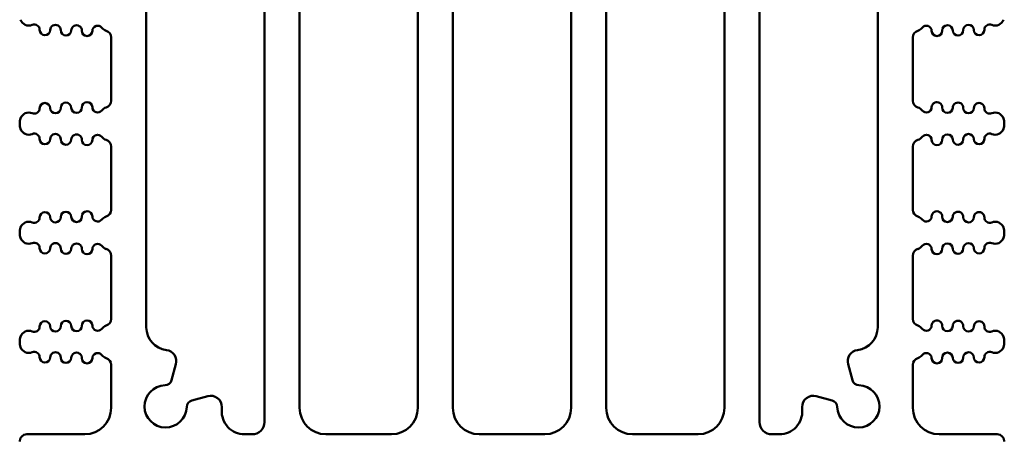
# Model space of a CAD drawing. Header units: inches. Extents: x 1.3 to 23.8, y 0.4 to 18.6.
# Tile 22 of 24: x 9.2 to 12, y 15.6 to 16.8. Entities that reach past the tile are written whole.
import ezdxf

# ---------------------------------------------------------------- set-up
doc = ezdxf.new("R2010")
doc.units = ezdxf.units.IN
doc.header["$LTSCALE"] = 0.8
doc.header["$MEASUREMENT"] = 0
doc.layers.add('Visible (ANSI)', color=7, linetype='Continuous', lineweight=50)

msp = doc.modelspace()

# ---------------------------------------------------------------- linework, layer by layer
at = {"layer": 'Visible (ANSI)'}
for p, q in [((9.8534, 18.2409), (9.8534, 15.6509)), ((9.9534, 15.6909), (9.9534, 18.2409)), ((10.2894, 18.2409), (10.2894, 15.6909)), ((10.3894, 15.6909), (10.3894, 18.2409)), ((10.7254, 18.2409), (10.7254, 15.6909)), ((11.2614, 15.6509), (11.2614, 18.2409)), ((10.8254, 15.6909), (10.8254, 18.0686)), ((11.1614, 18.0656), (11.1614, 15.6909)), ((9.5174, 15.9202), (9.5174, 17.4407)), ((11.5974, 17.4407), (11.5974, 15.9202)), ((9.4174, 16.7453), (9.4174, 16.5654)), ((11.6974, 16.5654), (11.6974, 16.7453)), ((9.1574, 16.4992), (9.1574, 16.5009)), ((11.9574, 16.4992), (11.9574, 16.5009)), ((9.4174, 16.4347), (9.4174, 16.2548)), ((11.6974, 16.2548), (11.6974, 16.4347)), ((9.1574, 16.1887), (9.1574, 16.1903)), ((11.9574, 16.1887), (11.9574, 16.1903)), ((9.4174, 16.1242), (9.4174, 15.9443)), ((11.6974, 15.9443), (11.6974, 16.1242)), ((9.1574, 15.8781), (9.1574, 15.8797)), ((11.9574, 15.8781), (11.9574, 15.8797)), ((9.4174, 15.8136), (9.4174, 15.6909)), ((9.5894, 15.7702), (9.6016, 15.8157)), ((11.5132, 15.8157), (11.5254, 15.7702)), ((11.6974, 15.6909), (11.6974, 15.8136)), ((9.6921, 15.7245), (9.6472, 15.7125)), ((11.4676, 15.7125), (11.4227, 15.7245)), ((9.3424, 15.6159), (9.1774, 15.6159)), ((9.8184, 15.6159), (9.7969, 15.6159)), ((10.2144, 15.6159), (10.0284, 15.6159)), ((10.6504, 15.6159), (10.4644, 15.6159)), ((11.0864, 15.6159), (10.9004, 15.6159)), ((11.3179, 15.6159), (11.2964, 15.6159)), ((11.9374, 15.6159), (11.7724, 15.6159))]:
    msp.add_line(p, q, dxfattribs=at)
for centre, radius, start, end in [((9.1834, 16.8041), 0.025, 199.0519, 293.1479), ((9.1991, 16.7673), 0.015, 358.8983, 113.1479), ((9.2591, 16.7662), 0.015, 358.8983, 178.8983), ((9.3191, 16.765), 0.015, 358.8983, 178.8983), ((9.3791, 16.7638), 0.015, 37.5805, 178.8983), ((9.4108, 16.7882), 0.025, 217.5805, 252.7432), ((11.7041, 16.7882), 0.025, 287.2568, 322.4195), ((11.7358, 16.7638), 0.015, 1.1017, 142.4195), ((11.7957, 16.765), 0.015, 1.1017, 181.1017), ((11.8557, 16.7662), 0.015, 1.1017, 181.1017), ((11.9157, 16.7673), 0.015, 66.8521, 181.1017), ((11.9314, 16.8041), 0.025, 246.8521, 340.9481), ((9.2291, 16.7667), 0.015, 178.8983, 358.8983), ((9.2891, 16.7656), 0.015, 178.8983, 358.8983), ((9.3491, 16.7644), 0.015, 178.8983, 358.8983), ((9.3974, 16.7453), 0.02, 0, 72.7432), ((11.7174, 16.7453), 0.02, 107.2568, 180), ((11.7657, 16.7644), 0.015, 181.1017, 1.1017), ((11.8257, 16.7656), 0.015, 181.1017, 1.1017), ((11.8857, 16.7667), 0.015, 181.1017, 1.1017), ((9.2291, 16.5439), 0.015, 1.1017, 181.1017), ((9.2891, 16.5451), 0.015, 1.1017, 181.1017), ((9.3491, 16.5462), 0.015, 1.1017, 181.1017), ((9.3974, 16.5654), 0.02, 287.2568, 0), ((11.7174, 16.5654), 0.02, 180, 252.7432), ((11.7657, 16.5462), 0.015, 358.8983, 178.8983), ((11.8257, 16.5451), 0.015, 358.8983, 178.8983), ((11.8857, 16.5439), 0.015, 358.8983, 178.8983), ((9.1834, 16.5066), 0.025, 66.8521, 160.9481), ((9.1991, 16.5434), 0.015, 246.8521, 1.1017), ((9.2591, 16.5445), 0.015, 181.1017, 1.1017), ((9.3191, 16.5457), 0.015, 181.1017, 1.1017), ((9.3791, 16.5468), 0.015, 181.1017, 322.4195), ((9.4108, 16.5224), 0.025, 107.2568, 142.4195), ((11.7041, 16.5224), 0.025, 37.5805, 72.7432), ((11.7358, 16.5468), 0.015, 217.5805, 358.8983), ((11.7957, 16.5457), 0.015, 178.8983, 358.8983), ((11.8557, 16.5445), 0.015, 178.8983, 358.8983), ((11.9157, 16.5434), 0.015, 178.8983, 293.1479), ((11.9314, 16.5066), 0.025, 19.0519, 113.1479), ((9.1999, 16.5009), 0.0425, 160.9481, 180), ((9.1999, 16.4992), 0.0425, 180, 199.0519), ((11.9149, 16.5009), 0.0425, 0, 19.0519), ((11.9149, 16.4992), 0.0425, 340.9481, 0), ((9.1834, 16.4935), 0.025, 199.0519, 293.1479), ((9.1991, 16.4567), 0.015, 358.8983, 113.1479), ((9.2591, 16.4556), 0.015, 358.8983, 178.8983), ((9.3191, 16.4544), 0.015, 358.8983, 178.8983), ((9.3791, 16.4533), 0.015, 37.5805, 178.8983), ((11.7358, 16.4533), 0.015, 1.1017, 142.4195), ((11.7957, 16.4544), 0.015, 1.1017, 181.1017), ((11.8557, 16.4556), 0.015, 1.1017, 181.1017), ((11.9157, 16.4567), 0.015, 66.8521, 181.1017), ((11.9314, 16.4935), 0.025, 246.8521, 340.9481), ((9.2291, 16.4562), 0.015, 178.8983, 358.8983), ((9.2891, 16.455), 0.015, 178.8983, 358.8983), ((9.3491, 16.4539), 0.015, 178.8983, 358.8983), ((9.4108, 16.4777), 0.025, 217.5805, 252.7432), ((9.3974, 16.4347), 0.02, 0, 72.7432), ((11.7174, 16.4347), 0.02, 107.2568, 180), ((11.7041, 16.4777), 0.025, 287.2568, 322.4195), ((11.7657, 16.4539), 0.015, 181.1017, 1.1017), ((11.8257, 16.455), 0.015, 181.1017, 1.1017), ((11.8857, 16.4562), 0.015, 181.1017, 1.1017), ((9.2291, 16.2334), 0.015, 1.1017, 181.1017), ((9.2891, 16.2345), 0.015, 1.1017, 181.1017), ((9.3491, 16.2357), 0.015, 1.1017, 181.1017), ((9.3974, 16.2548), 0.02, 287.2568, 0), ((11.7174, 16.2548), 0.02, 180, 252.7432), ((11.7657, 16.2357), 0.015, 358.8983, 178.8983), ((11.8257, 16.2345), 0.015, 358.8983, 178.8983), ((11.8857, 16.2334), 0.015, 358.8983, 178.8983), ((9.1834, 16.196), 0.025, 66.8521, 160.9481), ((9.1991, 16.2328), 0.015, 246.8521, 1.1017), ((9.2591, 16.234), 0.015, 181.1017, 1.1017), ((9.3191, 16.2351), 0.015, 181.1017, 1.1017), ((9.3791, 16.2363), 0.015, 181.1017, 322.4195), ((9.4108, 16.2119), 0.025, 107.2568, 142.4195), ((11.7041, 16.2119), 0.025, 37.5805, 72.7432), ((11.7358, 16.2363), 0.015, 217.5805, 358.8983), ((11.7957, 16.2351), 0.015, 178.8983, 358.8983), ((11.8557, 16.234), 0.015, 178.8983, 358.8983), ((11.9157, 16.2328), 0.015, 178.8983, 293.1479), ((11.9314, 16.196), 0.025, 19.0519, 113.1479), ((9.1999, 16.1903), 0.0425, 160.9481, 180), ((9.1999, 16.1887), 0.0425, 180, 199.0519), ((11.9149, 16.1903), 0.0425, 0, 19.0519), ((11.9149, 16.1887), 0.0425, 340.9481, 0), ((9.1834, 16.183), 0.025, 199.0519, 293.1479), ((9.1991, 16.1462), 0.015, 358.8983, 113.1479), ((9.2591, 16.145), 0.015, 358.8983, 178.8983), ((9.3191, 16.1439), 0.015, 358.8983, 178.8983), ((9.3791, 16.1427), 0.015, 37.5805, 178.8983), ((11.7358, 16.1427), 0.015, 1.1017, 142.4195), ((11.7957, 16.1439), 0.015, 1.1017, 181.1017), ((11.8557, 16.145), 0.015, 1.1017, 181.1017), ((11.9157, 16.1462), 0.015, 66.8521, 181.1017), ((11.9314, 16.183), 0.025, 246.8521, 340.9481), ((9.2291, 16.1456), 0.015, 178.8983, 358.8983), ((9.2891, 16.1445), 0.015, 178.8983, 358.8983), ((9.3491, 16.1433), 0.015, 178.8983, 358.8983), ((9.4108, 16.1671), 0.025, 217.5805, 252.7432), ((9.3974, 16.1242), 0.02, 0, 72.7432), ((11.7174, 16.1242), 0.02, 107.2568, 180), ((11.7041, 16.1671), 0.025, 287.2568, 322.4195), ((11.7657, 16.1433), 0.015, 181.1017, 1.1017), ((11.8257, 16.1445), 0.015, 181.1017, 1.1017), ((11.8857, 16.1456), 0.015, 181.1017, 1.1017), ((9.2291, 15.9228), 0.015, 1.1017, 181.1017), ((9.2891, 15.924), 0.015, 1.1017, 181.1017), ((9.3491, 15.9251), 0.015, 1.1017, 181.1017), ((9.3974, 15.9443), 0.02, 287.2568, 0), ((11.7174, 15.9443), 0.02, 180, 252.7432), ((11.7657, 15.9251), 0.015, 358.8983, 178.8983), ((11.8257, 15.924), 0.015, 358.8983, 178.8983), ((11.8857, 15.9228), 0.015, 358.8983, 178.8983), ((9.1834, 15.8855), 0.025, 66.8521, 160.9481), ((9.1991, 15.9222), 0.015, 246.8521, 1.1017), ((9.2591, 15.9234), 0.015, 181.1017, 1.1017), ((9.3191, 15.9245), 0.015, 181.1017, 1.1017), ((9.3791, 15.9257), 0.015, 181.1017, 322.4195), ((9.4108, 15.9013), 0.025, 107.2568, 142.4195), ((9.5824, 15.9202), 0.065, 180, 263.0535), ((11.5324, 15.9202), 0.065, 276.9465, 0), ((11.7041, 15.9013), 0.025, 37.5805, 72.7432), ((11.7358, 15.9257), 0.015, 217.5805, 358.8983), ((11.7957, 15.9245), 0.015, 178.8983, 358.8983), ((11.8557, 15.9234), 0.015, 178.8983, 358.8983), ((11.9157, 15.9222), 0.015, 178.8983, 293.1479), ((11.9314, 15.8855), 0.025, 19.0519, 113.1479), ((9.1999, 15.8797), 0.0425, 160.9481, 180), ((9.1999, 15.8781), 0.0425, 180, 199.0519), ((11.9149, 15.8797), 0.0425, 0, 19.0519), ((11.9149, 15.8781), 0.0425, 340.9481, 0), ((9.1834, 15.8724), 0.025, 199.0519, 293.1479), ((9.1991, 15.8356), 0.015, 358.8983, 113.1479), ((9.2591, 15.8345), 0.015, 358.8983, 178.8983), ((9.3191, 15.8333), 0.015, 358.8983, 178.8983), ((9.5707, 15.8239), 0.032, 345, 83.0535), ((11.5441, 15.8239), 0.032, 96.9465, 195), ((11.7957, 15.8333), 0.015, 1.1017, 181.1017), ((11.8557, 15.8345), 0.015, 1.1017, 181.1017), ((11.9157, 15.8356), 0.015, 66.8521, 181.1017), ((11.9314, 15.8724), 0.025, 246.8521, 340.9481), ((9.2291, 15.8351), 0.015, 178.8983, 358.8983), ((9.2891, 15.8339), 0.015, 178.8983, 358.8983), ((9.3491, 15.8328), 0.015, 178.8983, 358.8983), ((9.3791, 15.8322), 0.015, 37.5805, 178.8983), ((9.4108, 15.8566), 0.025, 217.5805, 252.7432), ((9.3974, 15.8136), 0.02, 0, 72.7432), ((11.7174, 15.8136), 0.02, 107.2568, 180), ((11.7041, 15.8566), 0.025, 287.2568, 322.4195), ((11.7358, 15.8322), 0.015, 1.1017, 142.4195), ((11.7657, 15.8328), 0.015, 181.1017, 1.1017), ((11.8257, 15.8339), 0.015, 181.1017, 1.1017), ((11.8857, 15.8351), 0.015, 181.1017, 1.1017), ((9.5701, 15.7754), 0.02, 271.6545, 345), ((11.5447, 15.7754), 0.02, 195, 268.3455), ((9.5724, 15.6954), 0.06, 91.6545, 358.3455), ((11.5424, 15.6954), 0.06, 181.6545, 88.3455), ((9.6524, 15.6931), 0.02, 105, 178.3455), ((9.7004, 15.6936), 0.032, 359.1646, 105), ((11.4144, 15.6936), 0.032, 75, 180.8354), ((11.4624, 15.6931), 0.02, 1.6545, 75), ((9.3424, 15.6909), 0.075, 270, 0), ((9.7969, 15.6809), 0.065, 176.2886, 270), ((9.5724, 15.6954), 0.16, 356.2886, 359.1646), ((10.0284, 15.6909), 0.075, 180, 270), ((10.2144, 15.6909), 0.075, 270, 0), ((10.4644, 15.6909), 0.075, 180, 270), ((10.6504, 15.6909), 0.075, 270, 0), ((10.9004, 15.6909), 0.075, 180, 270), ((11.0864, 15.6909), 0.075, 270, 0), ((11.3179, 15.6809), 0.065, 270, 3.7114), ((11.5424, 15.6954), 0.16, 180.8354, 183.7114), ((11.7724, 15.6909), 0.075, 180, 270), ((9.8184, 15.6509), 0.035, 270, 0), ((11.2964, 15.6509), 0.035, 180, 270), ((9.1774, 15.5959), 0.02, 90, 180), ((11.9374, 15.5959), 0.02, 0, 90)]:
    msp.add_arc(centre, radius, start, end, dxfattribs=at)

doc.saveas('drawing.dxf')
